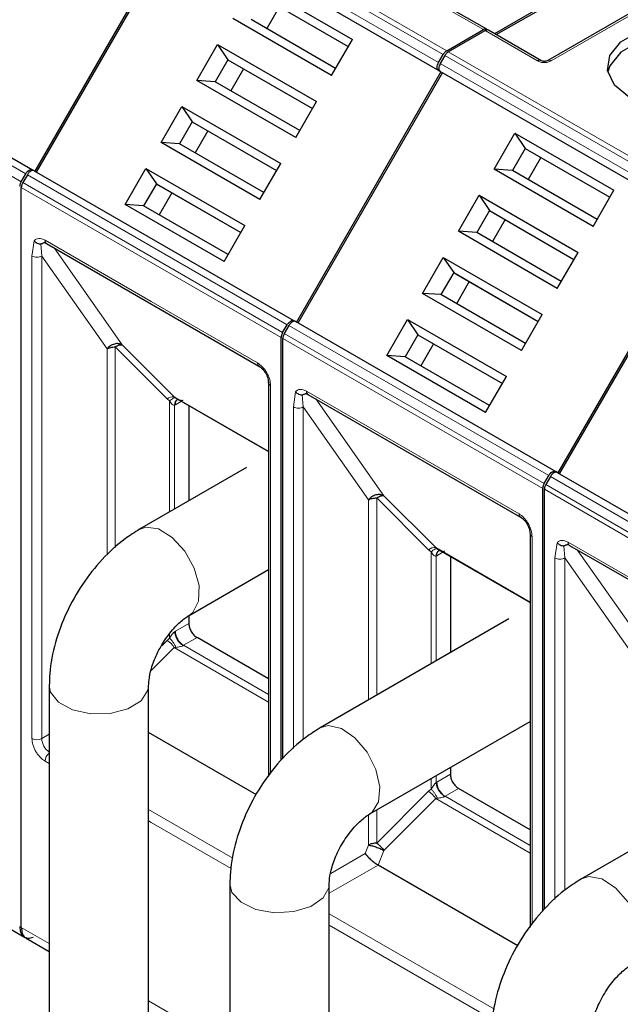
# Model space of a CAD drawing. Header units: millimetres. Extents: x 5 to 418, y 2 to 292.
# Tile 32 of 40: x 344 to 354, y 130 to 147. Entities that reach past the tile are written whole.
import ezdxf

# ---------------------------------------------------------------- set-up
doc = ezdxf.new("R2010")
doc.units = ezdxf.units.MM

msp = doc.modelspace()

# ---------------------------------------------------------------- linework, layer by layer
at = {"color": 7, "linetype": 'Continuous', "lineweight": 18}
for p, q in [((346.8823, 148.8349), (351.3795, 146.2388)), ((346.9423, 148.8983), (351.4395, 146.3021)), ((346.8029, 148.6975), (351.3001, 146.1013)), ((351.3001, 145.9627), (346.8029, 148.5589)), ((355.3427, 147.3392), (353.2496, 146.1309)), ((352.0763, 146.6697), (351.1712, 147.1922)), ((339.6574, 146.772), (344.1546, 144.1758)), ((344.0752, 144.0384), (339.578, 146.6346)), ((353.0096, 146.1309), (352.1045, 146.6534)), ((351.4677, 146.2858), (355.9649, 143.6896)), ((351.3284, 146.085), (355.8256, 143.4888)), ((351.4077, 146.2224), (355.9049, 143.6263)), ((355.8256, 143.3502), (351.3284, 145.9464)), ((348.6007, 141.4259), (344.1035, 144.0221)), ((344.1829, 144.1595), (348.6801, 141.5633)), ((348.5759, 141.3422), (344.0787, 143.9384)), ((344.2625, 142.7511), (344.299, 143.0142)), ((344.4888, 143.0237), (346.3273, 141.9624)), ((344.4322, 142.751), (344.4146, 142.9625)), ((344.6469, 142.8918), (345.8255, 141.215)), ((344.2625, 134.401), (344.2625, 142.7511)), ((344.4322, 142.751), (345.5618, 141.1445)), ((344.4322, 134.401), (344.4322, 142.751)), ((346.3273, 141.9624), (348.1658, 140.901)), ((348.7084, 141.547), (353.2056, 138.9508)), ((353.1014, 138.7297), (348.6042, 141.3259)), ((353.1262, 138.8134), (348.629, 141.4096)), ((345.5618, 141.1445), (345.5615, 137.5744)), ((346.601, 140.28), (345.703, 141.1781)), ((345.703, 141.1781), (345.703, 137.7021)), ((345.8255, 141.215), (346.7235, 140.3169)), ((348.392, 140.5091), (348.392, 133.7946)), ((346.601, 140.28), (346.6453, 140.2434)), ((346.7235, 140.3169), (348.3569, 139.374)), ((348.788, 140.1386), (348.8245, 140.4017)), ((348.9577, 140.1385), (348.9401, 140.35)), ((349.0143, 140.4112), (350.8528, 139.3499)), ((349.1724, 140.2793), (350.351, 138.6025)), ((346.6453, 140.2434), (346.6453, 138.3224)), ((346.7301, 140.1701), (346.744, 140.1776)), ((346.7301, 138.3714), (346.7301, 140.1701)), ((346.8503, 140.239), (346.744, 140.1776)), ((348.788, 134.2286), (348.788, 140.1386)), ((348.9577, 140.1385), (350.0873, 138.532)), ((348.9577, 134.3816), (348.9577, 140.1385)), ((350.8528, 139.3499), (352.6912, 138.2885)), ((353.2339, 138.9345), (357.7311, 136.3383)), ((357.6517, 136.2009), (353.1545, 138.797)), ((351.1265, 137.6675), (350.2285, 138.5656)), ((350.2285, 138.5656), (350.2285, 135.1496)), ((350.351, 138.6025), (351.249, 137.7044)), ((357.6268, 136.1172), (353.1296, 138.7134)), ((350.0873, 138.532), (350.087, 135.0679)), ((352.9175, 137.8966), (352.9175, 131.1821)), ((351.249, 137.7044), (352.8824, 136.7615)), ((353.3135, 137.5261), (353.35, 137.7892)), ((353.4832, 137.526), (353.4656, 137.7374)), ((353.5398, 137.7987), (355.3782, 136.7374)), ((351.1265, 137.6675), (351.1708, 137.6309)), ((351.1708, 137.6309), (351.1708, 135.6935)), ((351.2556, 137.5576), (351.2694, 137.5651)), ((351.2556, 135.7425), (351.2556, 137.5576)), ((351.3597, 137.6172), (351.2694, 137.5651)), ((353.6979, 137.6668), (354.8765, 135.99)), ((353.3135, 131.6161), (353.3135, 137.5261)), ((353.4832, 137.526), (354.6128, 135.9195)), ((353.4832, 131.7691), (353.4832, 137.526)), ((346.9778, 136.3932), (346.744, 136.2582)), ((346.6453, 136.2104), (346.6453, 136.1359)), ((346.7301, 136.2497), (346.744, 136.2582)), ((346.601, 136.0993), (346.5078, 136.0061)), ((346.6453, 136.1359), (346.601, 136.0993)), ((347.1192, 136.1483), (346.8854, 136.0133)), ((348.3569, 135.1638), (346.8854, 136.0133)), ((346.7235, 135.9729), (346.3214, 135.5707)), ((346.7539, 135.9786), (346.7235, 135.9729)), ((348.3569, 135.03), (346.7235, 135.9729)), ((344.5622, 134.476), (344.4322, 134.401)), ((344.5622, 133.9667), (344.4888, 134.0091)), ((351.1708, 133.7075), (351.1708, 133.5234)), ((351.2556, 133.6372), (351.2556, 133.7565)), ((351.2556, 133.6372), (351.2694, 133.6457)), ((351.5033, 133.7807), (351.2694, 133.6457)), ((351.1265, 133.4868), (350.2285, 132.5887)), ((351.1708, 133.5234), (351.1265, 133.4868)), ((351.6447, 133.5358), (351.4109, 133.4008)), ((351.249, 133.3604), (350.351, 132.4623)), ((351.2794, 133.3661), (351.249, 133.3604)), ((352.8824, 132.4175), (351.249, 133.3604)), ((352.8824, 132.5513), (351.4109, 133.4008)), ((347.7405, 132.3279), (346.2822, 133.1697)), ((350.2285, 133.1636), (350.2285, 132.5887)), ((346.3273, 132.9478), (346.2822, 132.9738)), ((347.708, 132.1507), (346.3273, 132.9478)), ((350.0867, 133.0802), (350.0867, 132.555)), ((350.0867, 132.555), (350.0299, 132.4074)), ((350.351, 132.4623), (350.2529, 132.2096)), ((350.0299, 132.4074), (349.4318, 132.0622)), ((350.2529, 132.2096), (349.4076, 131.7216)), ((352.266, 129.7154), (349.4076, 131.3655)), ((344.0787, 131.1304), (344.5622, 130.8513)), ((350.8528, 130.3353), (349.4076, 131.1695)), ((352.2335, 129.5382), (350.8528, 130.3353)), ((346.2822, 129.8584), (347.6876, 129.0471))]:
    msp.add_line(p, q, dxfattribs=at)
at = {"color": 7, "linetype": 'Continuous', "lineweight": 25}
for p, q in [((346.8146, 148.5521), (344.3146, 144.222)), ((344.3429, 144.2057), (346.8429, 148.5358)), ((351.3401, 145.9396), (346.8429, 148.5358)), ((354.2186, 147.7268), (352.267, 146.6002)), ((352.2953, 146.5839), (354.2469, 147.7105)), ((348.0959, 147.489), (349.807, 146.5013)), ((355.2827, 147.3451), (353.1896, 146.1368)), ((348.2749, 147.2242), (349.737, 146.3801)), ((348.3149, 147.2011), (349.737, 146.3801)), ((352.1363, 146.6757), (351.2312, 147.1982)), ((348.5449, 147.0683), (348.3249, 146.6872)), ((339.7774, 146.8413), (344.2746, 144.2451)), ((349.4471, 145.8779), (347.736, 146.8657)), ((349.517, 145.999), (348.0549, 146.8431)), ((351.4395, 146.3021), (352.0763, 146.6697)), ((351.4677, 146.2858), (352.1045, 146.6534)), ((353.0696, 146.1368), (352.1645, 146.6593)), ((347.116, 145.7918), (347.4759, 146.4152)), ((347.4759, 146.4152), (349.187, 145.4274)), ((347.4759, 146.4152), (347.6549, 146.1503)), ((349.4471, 145.8779), (349.807, 146.5013)), ((351.3001, 146.1013), (351.3795, 146.2388)), ((347.6549, 146.1503), (347.4349, 145.7692)), ((347.6549, 146.1503), (349.117, 145.3062)), ((347.6549, 146.1503), (347.6949, 146.1272)), ((347.6949, 146.1272), (349.117, 145.3062)), ((351.4077, 146.2224), (351.3284, 146.085)), ((347.9249, 145.9944), (347.7049, 145.6134)), ((351.3401, 145.9396), (348.8401, 141.6095)), ((348.8684, 141.5932), (351.3684, 145.9233)), ((351.3001, 145.9627), (351.3401, 145.9396)), ((351.3284, 145.9464), (351.3684, 145.9233)), ((355.8656, 143.3271), (351.3684, 145.9233)), ((348.8271, 144.804), (347.116, 145.7918)), ((347.4349, 145.7692), (347.116, 145.7918)), ((348.897, 144.9252), (347.4349, 145.7692)), ((348.8271, 144.804), (349.187, 145.4274)), ((346.496, 144.7179), (346.8559, 145.3413)), ((346.8559, 145.3413), (348.567, 144.3535)), ((346.8559, 145.3413), (347.0349, 145.0764)), ((347.0349, 145.0764), (346.8149, 144.6954)), ((347.0349, 145.0764), (348.497, 144.2324)), ((347.0349, 145.0764), (347.0749, 145.0533)), ((347.0749, 145.0533), (348.497, 144.2323)), ((347.3049, 144.9205), (347.0849, 144.5395)), ((352.2615, 144.2532), (352.6214, 144.8765)), ((352.6214, 144.8765), (354.3324, 143.8888)), ((352.6214, 144.8765), (352.8004, 144.6117)), ((348.2071, 143.7302), (346.496, 144.7179)), ((346.8149, 144.6954), (346.496, 144.7179)), ((348.277, 143.8513), (346.8149, 144.6954)), ((352.8004, 144.6117), (352.5804, 144.2306)), ((352.8004, 144.6117), (354.2625, 143.7676)), ((352.8004, 144.6117), (352.8404, 144.5886)), ((352.8404, 144.5886), (354.2625, 143.7676)), ((348.2071, 143.7302), (348.567, 144.3535)), ((353.0704, 144.4558), (352.8504, 144.0747)), ((344.3146, 144.222), (344.2746, 144.2451)), ((344.3029, 144.2288), (348.8001, 141.6326)), ((345.876, 143.6441), (346.2359, 144.2674)), ((346.2359, 144.2674), (347.947, 143.2797)), ((346.2359, 144.2674), (346.4149, 144.0025)), ((353.9726, 143.2654), (352.2615, 144.2532)), ((352.5804, 144.2306), (352.2615, 144.2532)), ((354.0425, 143.3865), (352.5804, 144.2306)), ((344.0752, 144.0384), (344.1546, 144.1758)), ((344.1829, 144.1595), (344.1035, 144.0221)), ((344.0787, 131.1304), (344.0787, 143.9384)), ((346.4149, 144.0025), (346.1949, 143.6215)), ((346.4149, 144.0025), (347.877, 143.1585)), ((346.4149, 144.0025), (346.4549, 143.9794)), ((346.4549, 143.9794), (347.877, 143.1585)), ((346.6849, 143.8467), (346.4649, 143.4656)), ((353.9726, 143.2654), (354.3324, 143.8888)), ((351.6415, 143.1793), (352.0014, 143.8027)), ((352.0014, 143.8027), (353.7124, 142.8149)), ((352.0014, 143.8027), (352.1804, 143.5378)), ((347.5871, 142.6563), (345.876, 143.6441)), ((346.1949, 143.6215), (345.876, 143.6441)), ((347.657, 142.7774), (346.1949, 143.6215)), ((352.1804, 143.5378), (351.9604, 143.1567)), ((352.1804, 143.5378), (353.6425, 142.6937)), ((352.1804, 143.5378), (352.2204, 143.5147)), ((352.2204, 143.5147), (353.6425, 142.6937)), ((352.4504, 143.3819), (352.2304, 143.0008)), ((355.8656, 143.3271), (353.3656, 138.997)), ((347.5871, 142.6563), (347.947, 143.2797)), ((353.3526, 142.1915), (351.6415, 143.1793)), ((351.9604, 143.1567), (351.6415, 143.1793)), ((353.4225, 142.3127), (351.9604, 143.1567)), ((353.3939, 138.9807), (355.8939, 143.3108)), ((344.5137, 142.9688), (348.1906, 140.8461)), ((353.3526, 142.1915), (353.7124, 142.8149)), ((351.0215, 142.1054), (351.3814, 142.7288)), ((351.3814, 142.7288), (353.0924, 141.741)), ((351.3814, 142.7288), (351.5604, 142.4639)), ((351.5604, 142.4639), (351.3404, 142.0829)), ((351.5604, 142.4639), (353.0225, 141.6198)), ((351.5604, 142.4639), (351.6004, 142.4408)), ((351.6004, 142.4408), (353.0225, 141.6198)), ((351.8304, 142.308), (351.6104, 141.927)), ((352.7326, 141.1177), (351.0215, 142.1054)), ((351.3404, 142.0829), (351.0215, 142.1054)), ((352.8025, 141.2388), (351.3404, 142.0829)), ((348.8401, 141.6095), (348.8001, 141.6326)), ((350.4015, 141.0316), (350.7614, 141.6549)), ((350.7614, 141.6549), (352.4724, 140.6671)), ((350.7614, 141.6549), (350.9404, 141.39)), ((352.7326, 141.1177), (353.0924, 141.741)), ((348.6007, 141.4259), (348.6801, 141.5633)), ((348.7084, 141.547), (348.629, 141.4096)), ((348.8284, 141.6163), (353.3256, 139.0201)), ((348.5759, 134.027), (348.5759, 141.3422)), ((348.6042, 134.0628), (348.6042, 141.3259)), ((350.9404, 141.39), (350.7204, 141.009)), ((350.9404, 141.39), (352.4025, 140.546)), ((350.9404, 141.39), (350.9804, 141.3669)), ((350.9804, 141.3669), (352.4025, 140.546)), ((351.2104, 141.2342), (350.9904, 140.8531)), ((352.1126, 140.0438), (350.4015, 141.0316)), ((350.7204, 141.009), (350.4015, 141.0316)), ((352.1825, 140.1649), (350.7204, 141.009)), ((352.1126, 140.0438), (352.4724, 140.6671)), ((348.3569, 140.5581), (348.3569, 133.7502)), ((348.3572, 140.5533), (348.3569, 140.5581)), ((346.7235, 140.3169), (346.7539, 140.2952)), ((346.7366, 140.3046), (348.3569, 139.3692)), ((346.7797, 140.2662), (346.7942, 140.2713)), ((349.0391, 140.3563), (352.7161, 138.2336)), ((346.9778, 140.1654), (346.9778, 138.5143)), ((347.9762, 139.0907), (346.1236, 138.0212)), ((353.1262, 138.8134), (353.2056, 138.9508)), ((353.2339, 138.9345), (353.1545, 138.797)), ((353.3656, 138.997), (353.3256, 139.0201)), ((353.3539, 139.0038), (357.8511, 136.4076)), ((353.1014, 131.4145), (353.1014, 138.7297)), ((353.1296, 131.4502), (353.1296, 138.7134)), ((352.8824, 137.9456), (352.8824, 131.1377)), ((352.8827, 137.9408), (352.8824, 137.9456)), ((351.249, 137.7044), (351.2794, 137.6827)), ((353.5646, 137.7437), (357.2416, 135.6211)), ((351.2621, 137.6921), (352.8824, 136.7567)), ((351.3052, 137.6536), (351.3197, 137.6588)), ((351.5033, 137.5529), (351.5033, 135.8855)), ((346.9835, 136.5316), (348.3569, 137.3244)), ((346.9778, 136.5279), (346.9778, 136.3932)), ((352.5158, 136.47), (349.249, 134.5841)), ((348.3569, 135.4338), (347.1192, 136.1483)), ((344.5622, 135.3168), (344.5622, 120.6191)), ((346.2822, 120.6191), (346.2822, 135.3168)), ((350.1089, 133.0945), (352.8824, 134.6956)), ((348.1467, 133.4255), (346.2822, 134.5019)), ((351.5033, 133.8995), (351.5033, 133.7807)), ((357.0413, 133.8575), (353.7745, 131.9716)), ((352.8824, 132.8213), (351.6447, 133.5358)), ((341.7708, 132.3274), (344.1336, 130.9634)), ((352.6722, 130.813), (350.2529, 132.2096)), ((347.6876, 131.8797), (347.6876, 114.9024)), ((349.4076, 114.9024), (349.4076, 131.8797)), ((344.1612, 130.9475), (344.5622, 130.716))]:
    msp.add_line(p, q, dxfattribs=at)
at = {"color": 7, "linetype": 'Continuous', "lineweight": 25, "flags": 128}
for points in [[(354.6004, 145.4981), (354.3415, 145.7116), (354.2246, 145.9633), (354.264, 146.223), (354.4548, 146.4592), (354.774, 146.6435), (355.1832, 146.7536), (355.633, 146.7763), (356.0691, 146.7089), (356.4389, 146.5594)], [(356.4389, 146.3798), (356.0691, 146.5293), (355.633, 146.5967), (355.1832, 146.574), (354.774, 146.4638), (354.4548, 146.2795), (354.264, 146.0433), (354.229, 145.9389)], [(348.1866, 140.8487), (348.189, 140.8471), (348.1906, 140.8461)], [(352.7121, 138.2362), (352.7145, 138.2346), (352.7161, 138.2336)]]:
    msp.add_lwpolyline(points, dxfattribs=at)
at = {"color": 7, "linetype": 'Continuous', "lineweight": 18, "flags": 128}
for points in [[(346.1233, 138.021), (346.2313, 138.058), (346.4532, 138.0269), (346.6903, 137.8817), (346.9067, 137.6442), (347.0693, 137.3508), (347.1533, 137.0461), (347.1461, 136.7764), (347.0486, 136.5828), (346.9837, 136.5317)], [(344.5622, 135.3171), (344.5842, 135.2051), (344.722, 135.0285), (344.9665, 134.8958), (345.2802, 134.8272), (345.6156, 134.8331), (345.9216, 134.9126), (346.1515, 135.0537), (346.2704, 135.2349), (346.2822, 135.3166)], [(349.249, 134.5842), (349.3898, 134.624), (349.6165, 134.5739)], [(349.6165, 134.5739), (349.8527, 134.412), (350.0625, 134.1628), (350.2139, 133.8645), (350.2839, 133.5623), (350.2617, 133.3022), (350.1509, 133.124), (350.1092, 133.0947)], [(353.7743, 131.9715), (353.8987, 132.0103), (354.1232, 131.9697)], [(354.1232, 131.9697), (354.36, 131.8159), (354.5731, 131.5725), (354.7301, 131.2764), (354.8071, 130.9728), (354.7923, 130.7079), (354.6881, 130.5219), (354.6346, 130.4822)], [(347.6876, 131.8831), (347.7235, 131.7379), (347.8802, 131.5666)], [(347.8802, 131.5666), (348.1386, 131.443), (348.4593, 131.3859), (348.7934, 131.404), (349.09, 131.4945), (349.3041, 131.6436), (349.403, 131.8288), (349.4076, 131.8795)]]:
    msp.add_lwpolyline(points, dxfattribs=at)
at = {"color": 7, "linetype": 'Continuous', "lineweight": 18}
for centre, radius, start, end in [((344.5459, 143.0164), 0.0575, 172.74417, 235.94365), ((348.2276, 140.8954), 0.0621, 174.79359, 228.71218), ((348.4178, 140.5653), 0.0618, 191.12459, 245.37522), ((346.7061, 140.153), 0.1648, 83.93525, 129.59813), ((346.8348, 140.1767), 0.1049, 120.50191, 183.60726), ((346.8451, 140.1873), 0.1016, 127.44584, 185.46637), ((349.0714, 140.4039), 0.0575, 172.74417, 235.94365), ((352.7531, 138.2829), 0.0621, 174.79359, 228.71218), ((352.9432, 137.9528), 0.0618, 191.12459, 245.37522), ((351.2316, 137.5405), 0.1648, 83.93525, 129.59813), ((353.5969, 137.7914), 0.0575, 172.74417, 235.94365), ((351.3603, 137.5642), 0.1049, 120.50191, 183.60726), ((351.3706, 137.5748), 0.1016, 127.44584, 185.46637), ((347.051, 136.2722), 0.3074, 182.60548, 237.39452), ((346.3634, 135.7465), 0.4253, 32.15308, 56.03604), ((346.9446, 135.9108), 0.1183, 120.0195, 122.96734), ((344.3474, 134.5648), 0.1844, 242.60967, 297.39033), ((344.7422, 134.416), 0.3103, 182.7655, 234.54706), ((344.6757, 133.9998), 0.1871, 127.34596, 177.14478), ((351.5765, 133.6597), 0.3074, 182.60548, 237.39452), ((350.8889, 133.134), 0.4253, 32.15308, 56.03604), ((351.4701, 133.2983), 0.1183, 120.0195, 122.96734)]:
    msp.add_arc(centre, radius, start, end, dxfattribs=at)
at = {"color": 7, "linetype": 'Continuous', "lineweight": 25}
for points in [[(352.1363, 146.6757), (352.1321, 146.6776), (352.1238, 146.6813), (352.1089, 146.6816), (352.0929, 146.6783), (352.0818, 146.6726), (352.0763, 146.6697)], [(352.1645, 146.6593), (352.1604, 146.6612), (352.1521, 146.665), (352.1372, 146.6653), (352.1212, 146.6619), (352.1101, 146.6562), (352.1045, 146.6534)], [(351.4395, 146.3021), (351.4339, 146.2985), (351.4228, 146.2914), (351.4068, 146.2763), (351.3919, 146.2588), (351.3836, 146.2454), (351.3795, 146.2388)], [(351.4677, 146.2858), (351.4622, 146.2822), (351.4511, 146.2751), (351.4351, 146.26), (351.4202, 146.2425), (351.4119, 146.2291), (351.4077, 146.2224)], [(351.3001, 145.9627), (351.2931, 145.9688), (351.2792, 145.981), (351.2733, 146.0165), (351.2792, 146.0589), (351.2931, 146.0872), (351.3001, 146.1013)], [(351.3284, 146.085), (351.3214, 146.0708), (351.3075, 146.0426), (351.3015, 146.0002), (351.3075, 145.9647), (351.3214, 145.9525), (351.3284, 145.9464)], [(344.1546, 144.1758), (344.1634, 144.1889), (344.1809, 144.2151), (344.2146, 144.2415), (344.2483, 144.2541), (344.2658, 144.2481), (344.2746, 144.2451)], [(344.3029, 144.2288), (344.2941, 144.2318), (344.2766, 144.2377), (344.2429, 144.2251), (344.2092, 144.1988), (344.1917, 144.1726), (344.1829, 144.1595)], [(344.0752, 144.0384), (344.0715, 144.0315), (344.0641, 144.0176), (344.0564, 143.9959), (344.0513, 143.9745), (344.0507, 143.9614), (344.0504, 143.9548)], [(344.1035, 144.0221), (344.0998, 144.0151), (344.0924, 144.0013), (344.0847, 143.9796), (344.0796, 143.9582), (344.079, 143.945), (344.0787, 143.9384)], [(348.6801, 141.5633), (348.6889, 141.5764), (348.7064, 141.6026), (348.7401, 141.629), (348.7738, 141.6415), (348.7913, 141.6356), (348.8001, 141.6326)], [(348.8284, 141.6163), (348.8196, 141.6193), (348.8021, 141.6252), (348.7684, 141.6126), (348.7347, 141.5863), (348.7171, 141.5601), (348.7084, 141.547)], [(348.6007, 141.4259), (348.597, 141.4189), (348.5896, 141.4051), (348.5819, 141.3834), (348.5768, 141.362), (348.5762, 141.3488), (348.5759, 141.3422)], [(348.629, 141.4096), (348.6253, 141.4026), (348.6179, 141.3888), (348.6102, 141.3671), (348.6051, 141.3457), (348.6045, 141.3325), (348.6042, 141.3259)], [(345.8255, 141.215), (345.8051, 141.2234), (345.7644, 141.2402), (345.6895, 141.232), (345.6164, 141.2006), (345.58, 141.1632), (345.5618, 141.1445)], [(345.5618, 141.1445), (345.5716, 141.1495), (345.5911, 141.1595), (345.6262, 141.17), (345.6638, 141.1768), (345.6899, 141.1776), (345.703, 141.1781)], [(353.2056, 138.9508), (353.2143, 138.9639), (353.2319, 138.9901), (353.2656, 139.0165), (353.2993, 139.029), (353.3168, 139.0231), (353.3256, 139.0201)], [(353.3539, 139.0038), (353.3451, 139.0068), (353.3276, 139.0127), (353.2939, 139.0001), (353.2602, 138.9738), (353.2426, 138.9476), (353.2339, 138.9345)], [(353.1262, 138.8134), (353.1225, 138.8064), (353.1151, 138.7926), (353.1074, 138.7709), (353.1023, 138.7495), (353.1017, 138.7363), (353.1014, 138.7297)], [(353.1545, 138.797), (353.1508, 138.7901), (353.1434, 138.7763), (353.1357, 138.7546), (353.1306, 138.7332), (353.13, 138.72), (353.1296, 138.7134)], [(350.351, 138.6025), (350.3306, 138.6109), (350.2899, 138.6277), (350.215, 138.6195), (350.1418, 138.5881), (350.1055, 138.5507), (350.0873, 138.532)], [(350.0873, 138.532), (350.0971, 138.537), (350.1166, 138.547), (350.1517, 138.5574), (350.1893, 138.5643), (350.2154, 138.5651), (350.2285, 138.5656)], [(346.9778, 136.3932), (346.9799, 136.3706), (346.9842, 136.3253), (347.0169, 136.2525), (347.0636, 136.1877), (347.1007, 136.1614), (347.1192, 136.1483)], [(351.5033, 133.7807), (351.5054, 133.7581), (351.5097, 133.7128), (351.5424, 133.64), (351.5891, 133.5752), (351.6262, 133.5489), (351.6447, 133.5358)], [(350.2285, 132.5887), (350.2403, 132.5803), (350.2638, 132.5635), (350.2972, 132.5319), (350.3275, 132.4977), (350.3431, 132.4741), (350.351, 132.4623)], [(344.0504, 131.1468), (344.0537, 131.1107), (344.0604, 131.0384), (344.1126, 130.9689), (344.1885, 130.9361), (344.2523, 130.9521), (344.2841, 130.96)]]:
    msp.add_open_spline(points, degree=3, dxfattribs=at)
at = {"color": 7, "linetype": 'Continuous', "lineweight": 18}
for points in [[(353.0696, 146.1368), (353.0655, 146.1387), (353.0572, 146.1425), (353.0423, 146.1428), (353.0263, 146.1394), (353.0152, 146.1337), (353.0096, 146.1309)], [(353.2496, 146.1309), (353.2441, 146.1337), (353.233, 146.1394), (353.217, 146.1428), (353.2021, 146.1425), (353.1938, 146.1387), (353.1896, 146.1368)], [(344.2625, 142.7511), (344.2749, 142.7454), (344.2997, 142.7341), (344.3474, 142.7292), (344.3951, 142.734), (344.4198, 142.7454), (344.4322, 142.751)], [(348.788, 140.1386), (348.8004, 140.1329), (348.8252, 140.1215), (348.8729, 140.1167), (348.9205, 140.1215), (348.9453, 140.1329), (348.9577, 140.1385)], [(353.3135, 137.5261), (353.3259, 137.5204), (353.3507, 137.509), (353.3984, 137.5042), (353.446, 137.509), (353.4708, 137.5204), (353.4832, 137.526)], [(346.8802, 136.0101), (346.8615, 136.0232), (346.8242, 136.0493), (346.7755, 136.1128), (346.7399, 136.184), (346.7334, 136.2278), (346.7301, 136.2497)], [(351.4057, 133.3976), (351.387, 133.4107), (351.3497, 133.4368), (351.3009, 133.5003), (351.2654, 133.5714), (351.2589, 133.6153), (351.2556, 133.6372)]]:
    msp.add_open_spline(points, degree=3, dxfattribs=at)
for points, knots in [([(353.2496, 146.1309), (353.23, 146.1212), (353.2024, 146.1075), (353.1571, 146.0996), (353.1255, 146.0985), (353.0945, 146.1006), (353.053, 146.1092), (353.0276, 146.1219), (353.0096, 146.1309)], [0, 0, 0, 0, 0.2823256, 0.3956386, 0.5177702, 0.6311071, 0.7404354, 1, 1, 1, 1]), ([(344.299, 143.0142), (344.3103, 143.025), (344.3329, 143.0467), (344.3798, 143.0569), (344.4323, 143.0519), (344.4699, 143.0331), (344.4888, 143.0237)], [0, 0, 0, 0, 0.2492254, 0.4999518, 0.7492335, 1, 1, 1, 1]), ([(348.1658, 140.901), (348.1942, 140.8811), (348.2381, 140.8503), (348.2909, 140.7874), (348.3268, 140.7329), (348.3561, 140.6744), (348.3843, 140.5972), (348.389, 140.5437), (348.392, 140.5091)], [0, 0, 0, 0, 0.239443, 0.3695074, 0.4999998, 0.6300645, 0.760557, 1, 1, 1, 1]), ([(348.8245, 140.4017), (348.8358, 140.4125), (348.8584, 140.4342), (348.9052, 140.4444), (348.9578, 140.4394), (348.9954, 140.4206), (349.0143, 140.4112)], [0, 0, 0, 0, 0.2492254, 0.4999518, 0.7492335, 1, 1, 1, 1]), ([(346.6453, 140.2434), (346.6559, 140.2529), (346.6774, 140.2722), (346.7077, 140.2904), (346.7346, 140.2995), (346.7475, 140.2966), (346.7539, 140.2952)], [0, 0, 0, 0, 0.2460807, 0.5, 0.7539193, 1, 1, 1, 1]), ([(346.7539, 140.2952), (346.7786, 140.2805), (346.8122, 140.2606), (346.854, 140.2519), (346.8709, 140.2528), (346.8772, 140.2553), (346.8802, 140.2565)], [0, 0, 0, 0, 0.6068166, 0.8244318, 0.9155486, 1, 1, 1, 1]), ([(346.7301, 140.1701), (346.7272, 140.1694), (346.7211, 140.1677), (346.7074, 140.1702), (346.6774, 140.1891), (346.659, 140.2202), (346.6453, 140.2434)], [0, 0, 0, 0, 0.0804047, 0.1687507, 0.3816896, 1, 1, 1, 1]), ([(352.6912, 138.2885), (352.7197, 138.2686), (352.7636, 138.2378), (352.8163, 138.1749), (352.8523, 138.1203), (352.8816, 138.0619), (352.9098, 137.9847), (352.9145, 137.9312), (352.9175, 137.8966)], [0, 0, 0, 0, 0.239443, 0.3695074, 0.4999998, 0.6300645, 0.760557, 1, 1, 1, 1]), ([(353.35, 137.7892), (353.3612, 137.8), (353.3839, 137.8217), (353.4307, 137.8319), (353.4833, 137.8269), (353.5209, 137.8081), (353.5398, 137.7987)], [0, 0, 0, 0, 0.2492254, 0.4999518, 0.7492335, 1, 1, 1, 1]), ([(351.1708, 137.6309), (351.1813, 137.6404), (351.2028, 137.6597), (351.2332, 137.6779), (351.2601, 137.687), (351.273, 137.6841), (351.2794, 137.6827)], [0, 0, 0, 0, 0.2460807, 0.5, 0.7539193, 1, 1, 1, 1]), ([(351.2556, 137.5576), (351.2527, 137.5568), (351.2466, 137.5552), (351.2329, 137.5577), (351.2029, 137.5766), (351.1845, 137.6077), (351.1708, 137.6309)], [0, 0, 0, 0, 0.0804047, 0.1687507, 0.3816896, 1, 1, 1, 1]), ([(351.2794, 137.6827), (351.3041, 137.668), (351.3377, 137.6481), (351.3795, 137.6394), (351.3964, 137.6403), (351.4027, 137.6428), (351.4057, 137.644)], [0, 0, 0, 0, 0.6068166, 0.8244318, 0.9155486, 1, 1, 1, 1]), ([(346.6453, 136.1359), (346.659, 136.1599), (346.6774, 136.1921), (346.7074, 136.2284), (346.7211, 136.2423), (346.7272, 136.2474), (346.7301, 136.2497)], [0, 0, 0, 0, 0.6183097, 0.8312477, 0.919594, 1, 1, 1, 1]), ([(346.6453, 136.1359), (346.6565, 136.1244), (346.6788, 136.1014), (346.7095, 136.0602), (346.7355, 136.0183), (346.7479, 135.9916), (346.7539, 135.9786)], [0, 0, 0, 0, 0.2601416, 0.5186855, 0.7674541, 1, 1, 1, 1]), ([(346.8802, 136.0101), (346.8772, 136.0083), (346.8709, 136.0046), (346.854, 135.9976), (346.8122, 135.9857), (346.7786, 135.9816), (346.7539, 135.9786)], [0, 0, 0, 0, 0.0844437, 0.1755676, 0.3932383, 1, 1, 1, 1]), ([(344.4888, 134.0091), (344.4603, 134.029), (344.4164, 134.0598), (344.3637, 134.1228), (344.3277, 134.1773), (344.2984, 134.2358), (344.2703, 134.3129), (344.2656, 134.3664), (344.2625, 134.401)], [0, 0, 0, 0, 0.23944297, 0.36950744, 0.49999981, 0.63006447, 0.76055703, 1, 1, 1, 1]), ([(351.1708, 133.5234), (351.1845, 133.5474), (351.2029, 133.5796), (351.2329, 133.6159), (351.2466, 133.6298), (351.2527, 133.6349), (351.2556, 133.6372)], [0, 0, 0, 0, 0.6183097, 0.8312477, 0.919594, 1, 1, 1, 1]), ([(351.1708, 133.5234), (351.1819, 133.5119), (351.2043, 133.4889), (351.235, 133.4477), (351.261, 133.4058), (351.2734, 133.3791), (351.2794, 133.3661)], [0, 0, 0, 0, 0.2601416, 0.5186855, 0.7674541, 1, 1, 1, 1]), ([(351.4057, 133.3976), (351.4027, 133.3958), (351.3964, 133.3921), (351.3795, 133.3851), (351.3377, 133.3732), (351.3041, 133.3691), (351.2794, 133.3661)], [0, 0, 0, 0, 0.0844437, 0.1755676, 0.3932383, 1, 1, 1, 1])]:
    msp.add_open_spline(points, degree=3, knots=knots, dxfattribs=at)
at = {"color": 7, "linetype": 'Continuous', "lineweight": 25}
for points, knots in [([(353.1896, 146.1368), (353.1812, 146.1325), (353.1693, 146.1263), (353.1445, 146.1212), (353.1264, 146.1204), (353.1092, 146.1222), (353.0882, 146.1272), (353.0773, 146.1329), (353.0696, 146.1368)], [0, 0, 0, 0, 0.29155666, 0.40943532, 0.52372283, 0.62500884, 0.73494402, 1, 1, 1, 1]), ([(344.299, 143.0142), (344.3063, 143.0068), (344.3217, 142.9913), (344.3532, 142.9734), (344.3856, 142.9631), (344.4063, 142.9627), (344.4146, 142.9625)], [0, 0, 0, 0, 0.23925668, 0.50150127, 0.8007506, 1, 1, 1, 1]), ([(344.4146, 142.9625), (344.4172, 142.9627), (344.4228, 142.9633), (344.4363, 142.9677), (344.4545, 142.9761), (344.4746, 142.9852), (344.4914, 142.9909), (344.5005, 142.993), (344.5037, 142.9937)], [0, 0, 0, 0, 0.077668, 0.1661398, 0.3954533, 0.6672433, 0.8863212, 1, 1, 1, 1]), ([(344.4715, 142.9837), (344.4713, 142.9836), (344.4696, 142.9827), (344.481, 142.9854), (344.5044, 142.9732), (344.514, 142.9681)], [0, 0, 0, 0, 0.0729908, 0.6169306, 1, 1, 1, 1]), ([(345.703, 141.1781), (345.7148, 141.1853), (345.7383, 141.1999), (345.7717, 141.2129), (345.802, 141.2191), (345.8177, 141.2163), (345.8255, 141.215)], [0, 0, 0, 0, 0.2500013, 0.5000026, 0.7500039, 1, 1, 1, 1]), ([(348.1848, 140.8498), (348.2075, 140.8339), (348.2528, 140.8022), (348.3101, 140.7231), (348.3499, 140.634), (348.3548, 140.5788), (348.3572, 140.5513)], [0, 0, 0, 0, 0.2499985, 0.499998, 0.7499985, 1, 1, 1, 1]), ([(348.8245, 140.4017), (348.8318, 140.3943), (348.8472, 140.3788), (348.8786, 140.3609), (348.9111, 140.3506), (348.9318, 140.3501), (348.9401, 140.35)], [0, 0, 0, 0, 0.23925668, 0.50150127, 0.8007506, 1, 1, 1, 1]), ([(348.9401, 140.35), (348.9427, 140.3502), (348.9483, 140.3508), (348.9618, 140.3552), (348.98, 140.3636), (349, 140.3727), (349.0169, 140.3784), (349.026, 140.3805), (349.0292, 140.3812)], [0, 0, 0, 0, 0.077668, 0.1661398, 0.3954533, 0.6672433, 0.8863212, 1, 1, 1, 1]), ([(348.997, 140.3712), (348.9968, 140.3711), (348.9951, 140.3702), (349.0065, 140.3729), (349.0298, 140.3606), (349.0395, 140.3556)], [0, 0, 0, 0, 0.0729908, 0.6169306, 1, 1, 1, 1]), ([(350.2285, 138.5656), (350.2403, 138.5728), (350.2638, 138.5874), (350.2972, 138.6004), (350.3275, 138.6066), (350.3431, 138.6038), (350.351, 138.6025)], [0, 0, 0, 0, 0.2500013, 0.5000026, 0.7500039, 1, 1, 1, 1]), ([(352.7103, 138.2373), (352.733, 138.2214), (352.7783, 138.1897), (352.8356, 138.1106), (352.8754, 138.0215), (352.8803, 137.9663), (352.8827, 137.9388)], [0, 0, 0, 0, 0.2499985, 0.499998, 0.7499985, 1, 1, 1, 1]), ([(346.1236, 138.0212), (346.0394, 137.9684), (345.8108, 137.8248), (345.4701, 137.5115), (345.1257, 137.0772), (344.8484, 136.5855), (344.6532, 136.0599), (344.5706, 135.6313), (344.564, 135.3861), (344.5622, 135.3168)], [0, 0, 0, 0, 0.0965015, 0.2621455, 0.4278648, 0.5937039, 0.7612595, 0.9324787, 1, 1, 1, 1]), ([(353.35, 137.7892), (353.3573, 137.7818), (353.3727, 137.7663), (353.4041, 137.7484), (353.4366, 137.7381), (353.4573, 137.7376), (353.4656, 137.7375)], [0, 0, 0, 0, 0.2392567, 0.5015013, 0.8007506, 1, 1, 1, 1]), ([(353.4656, 137.7374), (353.4682, 137.7377), (353.4738, 137.7383), (353.4873, 137.7427), (353.5055, 137.7511), (353.5255, 137.7602), (353.5423, 137.7659), (353.5515, 137.768), (353.5546, 137.7687)], [0, 0, 0, 0, 0.077668, 0.1661398, 0.3954533, 0.6672433, 0.8863212, 1, 1, 1, 1]), ([(353.5225, 137.7587), (353.5223, 137.7586), (353.5205, 137.7577), (353.532, 137.7604), (353.5553, 137.7481), (353.565, 137.7431)], [0, 0, 0, 0, 0.0729908, 0.6169306, 1, 1, 1, 1]), ([(346.2822, 135.3168), (346.2832, 135.3472), (346.286, 135.4271), (346.3248, 135.6179), (346.4214, 135.8722), (346.575, 136.139), (346.7557, 136.3575), (346.9007, 136.4806), (346.9633, 136.5192), (346.9835, 136.5316)], [0, 0, 0, 0, 0.092373, 0.2431557, 0.4094595, 0.588773, 0.7719198, 0.9262344, 1, 1, 1, 1]), ([(349.249, 134.5841), (349.1648, 134.5313), (348.9362, 134.3877), (348.5956, 134.0744), (348.2511, 133.6401), (347.9738, 133.1484), (347.7786, 132.6228), (347.696, 132.1942), (347.6894, 131.9491), (347.6876, 131.8797)], [0, 0, 0, 0, 0.0965015, 0.2621455, 0.4278648, 0.5937039, 0.7612595, 0.9324787, 1, 1, 1, 1]), ([(349.4076, 131.8797), (349.4086, 131.9101), (349.4114, 131.99), (349.4502, 132.1808), (349.5468, 132.4351), (349.7004, 132.7019), (349.8811, 132.9205), (350.0261, 133.0436), (350.0887, 133.0821), (350.1089, 133.0945)], [0, 0, 0, 0, 0.092373, 0.2431557, 0.4094595, 0.588773, 0.7719198, 0.9262344, 1, 1, 1, 1]), ([(350.2285, 132.5887), (350.2154, 132.5883), (350.1891, 132.5875), (350.1513, 132.5806), (350.1161, 132.5701), (350.0965, 132.56), (350.0867, 132.555)], [0, 0, 0, 0, 0.25, 0.5, 0.75, 1, 1, 1, 1]), ([(350.0867, 132.555), (350.1049, 132.5523), (350.1412, 132.5471), (350.2145, 132.5246), (350.2897, 132.495), (350.3306, 132.4732), (350.351, 132.4623)], [0, 0, 0, 0, 0.25, 0.5, 0.75, 1, 1, 1, 1]), ([(350.0299, 132.4074), (350.0431, 132.3904), (350.069, 132.3573), (350.1208, 132.3077), (350.1641, 132.2714), (350.1958, 132.2472), (350.2259, 132.226), (350.244, 132.215), (350.2529, 132.2096)], [0, 0, 0, 0, 0.2766998, 0.5377684, 0.6616305, 0.7792865, 0.8917061, 1, 1, 1, 1]), ([(353.7745, 131.9716), (353.6903, 131.9188), (353.4617, 131.7752), (353.121, 131.4619), (352.7766, 131.0276), (352.4993, 130.5359), (352.3041, 130.0103), (352.2215, 129.5817), (352.2149, 129.3366), (352.2131, 129.2672)], [0, 0, 0, 0, 0.0965015, 0.2621455, 0.4278648, 0.5937039, 0.7612595, 0.9324787, 1, 1, 1, 1]), ([(344.0787, 131.1304), (344.0824, 131.095), (344.0897, 131.0242), (344.125, 130.9643), (344.1572, 130.9535), (344.1636, 130.9513)], [0, 0, 0, 0, 0.4445871, 0.8891742, 1, 1, 1, 1]), ([(353.9331, 129.2672), (353.9341, 129.2976), (353.9369, 129.3775), (353.9757, 129.5683), (354.0722, 129.8226), (354.2259, 130.0894), (354.4066, 130.308), (354.5516, 130.4311), (354.6142, 130.4696), (354.6344, 130.482)], [0, 0, 0, 0, 0.092373, 0.2431557, 0.4094595, 0.588773, 0.7719198, 0.9262344, 1, 1, 1, 1])]:
    msp.add_open_spline(points, degree=3, knots=knots, dxfattribs=at)

doc.saveas('drawing.dxf')
